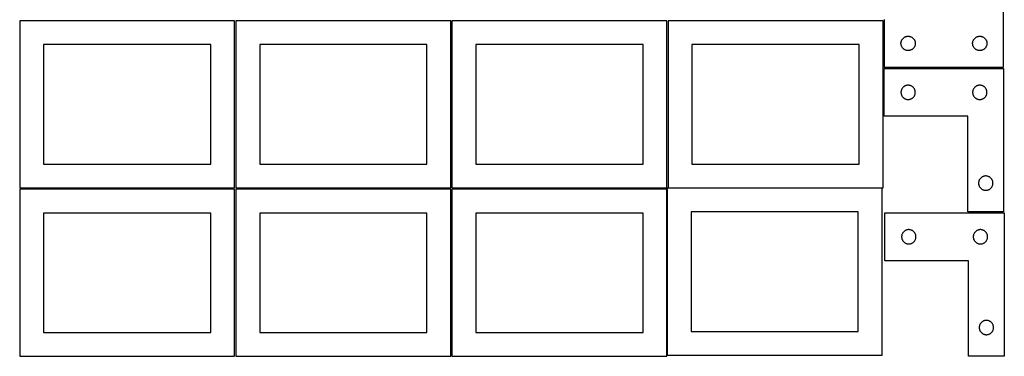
# Model space of a CAD drawing. Header units: millimetres. Extents: x 7 to 1243, y 7 to 2493.
# Tile 1 of 20: x 7 to 1243, y 7 to 429. Entities that reach past the tile are written whole.
import ezdxf

# ---------------------------------------------------------------- set-up
doc = ezdxf.new("R2010")
doc.units = ezdxf.units.MM
doc.layers.add('CUT', color=7, linetype='CONTINUOUS', true_color=0x000000)

msp = doc.modelspace()

# ---------------------------------------------------------------- linework, layer by layer
at = {"layer": 'CUT'}
for p, q in [((1242.604737, 369.56293), (1242.604737, 549.56293)), ((276.520933, 428.041933), (6.520933, 428.041933)), ((6.520933, 428.041933), (6.520933, 218.041933)), ((276.520933, 218.041933), (276.520933, 428.041933)), ((548.041929, 428.041933), (278.041929, 428.041933)), ((278.041929, 428.041933), (278.041929, 218.041933)), ((548.041929, 218.041933), (548.041929, 428.041933)), ((819.562864, 428.041933), (549.562864, 428.041933)), ((549.562864, 428.041933), (549.562864, 218.041933)), ((819.562864, 218.041933), (819.562864, 428.041933)), ((1091.083738, 428.041933), (821.083738, 428.041933)), ((821.083738, 428.041933), (821.083738, 218.041933)), ((1091.083738, 218.041933), (1091.083738, 428.041933)), ((1092.604737, 429.56293), (1092.604737, 369.56293)), ((1119.711782, 408.085302), (1120.275366, 408.256263)), ((1120.275366, 408.256263), (1120.848924, 408.389998)), ((1120.848924, 408.389998), (1121.430001, 408.485934)), ((1121.430001, 408.485934), (1122.016109, 408.543661)), ((1122.016109, 408.543661), (1122.604737, 408.56293)), ((1122.604737, 408.56293), (1123.193365, 408.543661)), ((1123.193365, 408.543661), (1123.779473, 408.485934)), ((1123.779473, 408.485934), (1124.36055, 408.389998)), ((1124.36055, 408.389998), (1124.934108, 408.256263)), ((1124.934108, 408.256263), (1125.497692, 408.085302)), ((1209.711782, 408.085302), (1210.275366, 408.256263)), ((1210.275366, 408.256263), (1210.848924, 408.389998)), ((1210.848924, 408.389998), (1211.430001, 408.485934)), ((1211.430001, 408.485934), (1212.016109, 408.543661)), ((1212.016109, 408.543661), (1212.604737, 408.56293)), ((1212.604737, 408.56293), (1213.193365, 408.543661)), ((1213.193365, 408.543661), (1213.779473, 408.485934)), ((1213.779473, 408.485934), (1214.36055, 408.389998)), ((1214.36055, 408.389998), (1214.934108, 408.256263)), ((1214.934108, 408.256263), (1215.497692, 408.085302)), ((246.520933, 398.041933), (36.520933, 398.041933)), ((36.520933, 398.041933), (36.520933, 248.041933)), ((246.520933, 248.041933), (246.520933, 398.041933)), ((518.041929, 398.041933), (308.041929, 398.041933)), ((308.041929, 398.041933), (308.041929, 248.041933)), ((518.041929, 248.041933), (518.041929, 398.041933)), ((789.562864, 398.041933), (579.562864, 398.041933)), ((579.562864, 398.041933), (579.562864, 248.041933)), ((789.562864, 248.041933), (789.562864, 398.041933)), ((1061.083738, 398.041933), (851.083738, 398.041933)), ((851.083738, 398.041933), (851.083738, 248.041933)), ((1061.083738, 248.041933), (1061.083738, 398.041933)), ((1113.604737, 399.56293), (1113.624007, 400.151559)), ((1113.624007, 398.974302), (1113.604737, 399.56293)), ((1113.624007, 400.151559), (1113.681733, 400.737666)), ((1113.681733, 398.388195), (1113.624007, 398.974302)), ((1113.681733, 400.737666), (1113.777669, 401.318743)), ((1113.777669, 397.807118), (1113.681733, 398.388195)), ((1113.777669, 401.318743), (1113.911405, 401.892302)), ((1113.911405, 397.233559), (1113.777669, 397.807118)), ((1113.911405, 401.892302), (1114.082366, 402.455886)), ((1114.082366, 396.669975), (1113.911405, 397.233559)), ((1114.082366, 402.455886), (1114.289821, 403.007081)), ((1114.289821, 396.11878), (1114.082366, 396.669975)), ((1114.289821, 403.007081), (1114.532882, 403.543529)), ((1114.532882, 395.582332), (1114.289821, 396.11878)), ((1114.532882, 403.543529), (1114.810508, 404.06293)), ((1114.810508, 404.06293), (1115.12151, 404.563063)), ((1115.12151, 404.563063), (1115.464557, 405.041783)), ((1115.464557, 405.041783), (1115.838179, 405.497043)), ((1115.838179, 405.497043), (1116.240776, 405.926891)), ((1116.240776, 405.926891), (1116.670625, 406.329489)), ((1116.670625, 406.329489), (1117.125884, 406.70311)), ((1117.125884, 406.70311), (1117.604605, 407.046157)), ((1117.604605, 407.046157), (1118.104737, 407.357159)), ((1118.104737, 407.357159), (1118.624139, 407.634785)), ((1118.624139, 407.634785), (1119.160586, 407.877846)), ((1119.160586, 407.877846), (1119.711782, 408.085302)), ((1125.497692, 408.085302), (1126.048888, 407.877846)), ((1126.048888, 407.877846), (1126.585335, 407.634785)), ((1126.585335, 407.634785), (1127.104737, 407.357159)), ((1127.104737, 407.357159), (1127.604869, 407.046157)), ((1127.604869, 407.046157), (1128.08359, 406.70311)), ((1128.08359, 406.70311), (1128.538849, 406.329489)), ((1128.538849, 406.329489), (1128.968698, 405.926891)), ((1128.968698, 405.926891), (1129.371295, 405.497043)), ((1129.371295, 405.497043), (1129.744917, 405.041783)), ((1129.744917, 405.041783), (1130.087963, 404.563063)), ((1130.087963, 404.563063), (1130.398966, 404.06293)), ((1130.398966, 404.06293), (1130.676592, 403.543529)), ((1130.676592, 403.543529), (1130.919653, 403.007081)), ((1130.919653, 396.11878), (1130.676592, 395.582332)), ((1130.919653, 403.007081), (1131.127108, 402.455886)), ((1131.127108, 396.669975), (1130.919653, 396.11878)), ((1131.127108, 402.455886), (1131.298069, 401.892302)), ((1131.298069, 397.233559), (1131.127108, 396.669975)), ((1131.298069, 401.892302), (1131.431804, 401.318743)), ((1131.431804, 397.807118), (1131.298069, 397.233559)), ((1131.431804, 401.318743), (1131.527741, 400.737666)), ((1131.527741, 398.388195), (1131.431804, 397.807118)), ((1131.527741, 400.737666), (1131.585467, 400.151559)), ((1131.585467, 398.974302), (1131.527741, 398.388195)), ((1131.585467, 400.151559), (1131.604737, 399.56293)), ((1131.604737, 399.56293), (1131.585467, 398.974302)), ((1203.604737, 399.56293), (1203.624007, 400.151559)), ((1203.624007, 398.974302), (1203.604737, 399.56293)), ((1203.624007, 400.151559), (1203.681733, 400.737666)), ((1203.681733, 398.388195), (1203.624007, 398.974302)), ((1203.681733, 400.737666), (1203.777669, 401.318743)), ((1203.777669, 397.807118), (1203.681733, 398.388195)), ((1203.777669, 401.318743), (1203.911405, 401.892302)), ((1203.911405, 397.233559), (1203.777669, 397.807118)), ((1203.911405, 401.892302), (1204.082366, 402.455886)), ((1204.082366, 396.669975), (1203.911405, 397.233559)), ((1204.082366, 402.455886), (1204.289821, 403.007081)), ((1204.289821, 396.11878), (1204.082366, 396.669975)), ((1204.289821, 403.007081), (1204.532882, 403.543529)), ((1204.532882, 395.582332), (1204.289821, 396.11878)), ((1204.532882, 403.543529), (1204.810508, 404.06293)), ((1204.810508, 404.06293), (1205.12151, 404.563063)), ((1205.12151, 404.563063), (1205.464557, 405.041783)), ((1205.464557, 405.041783), (1205.838179, 405.497043)), ((1205.838179, 405.497043), (1206.240776, 405.926891)), ((1206.240776, 405.926891), (1206.670625, 406.329489)), ((1206.670625, 406.329489), (1207.125884, 406.70311)), ((1207.125884, 406.70311), (1207.604605, 407.046157)), ((1207.604605, 407.046157), (1208.104737, 407.357159)), ((1208.104737, 407.357159), (1208.624139, 407.634785)), ((1208.624139, 407.634785), (1209.160586, 407.877846)), ((1209.160586, 407.877846), (1209.711782, 408.085302)), ((1215.497692, 408.085302), (1216.048888, 407.877846)), ((1216.048888, 407.877846), (1216.585335, 407.634785)), ((1216.585335, 407.634785), (1217.104737, 407.357159)), ((1217.104737, 407.357159), (1217.604869, 407.046157)), ((1217.604869, 407.046157), (1218.08359, 406.70311)), ((1218.08359, 406.70311), (1218.538849, 406.329489)), ((1218.538849, 406.329489), (1218.968698, 405.926891)), ((1218.968698, 405.926891), (1219.371295, 405.497043)), ((1219.371295, 405.497043), (1219.744917, 405.041783)), ((1219.744917, 405.041783), (1220.087963, 404.563063)), ((1220.087963, 404.563063), (1220.398966, 404.06293)), ((1220.398966, 404.06293), (1220.676592, 403.543529)), ((1220.676592, 403.543529), (1220.919653, 403.007081)), ((1220.919653, 396.11878), (1220.676592, 395.582332)), ((1220.919653, 403.007081), (1221.127108, 402.455886)), ((1221.127108, 396.669975), (1220.919653, 396.11878)), ((1221.127108, 402.455886), (1221.298069, 401.892302)), ((1221.298069, 397.233559), (1221.127108, 396.669975)), ((1221.298069, 401.892302), (1221.431804, 401.318743)), ((1221.431804, 397.807118), (1221.298069, 397.233559)), ((1221.431804, 401.318743), (1221.527741, 400.737666)), ((1221.527741, 398.388195), (1221.431804, 397.807118)), ((1221.527741, 400.737666), (1221.585467, 400.151559)), ((1221.585467, 398.974302), (1221.527741, 398.388195)), ((1221.585467, 400.151559), (1221.604737, 399.56293)), ((1221.604737, 399.56293), (1221.585467, 398.974302)), ((1114.810508, 395.06293), (1114.532882, 395.582332)), ((1115.12151, 394.562798), (1114.810508, 395.06293)), ((1115.464557, 394.084078), (1115.12151, 394.562798)), ((1115.838179, 393.628818), (1115.464557, 394.084078)), ((1116.240776, 393.198969), (1115.838179, 393.628818)), ((1116.670625, 392.796372), (1116.240776, 393.198969)), ((1117.125884, 392.42275), (1116.670625, 392.796372)), ((1117.604605, 392.079704), (1117.125884, 392.42275)), ((1118.104737, 391.768702), (1117.604605, 392.079704)), ((1118.624139, 391.491076), (1118.104737, 391.768702)), ((1119.160586, 391.248015), (1118.624139, 391.491076)), ((1119.711782, 391.040559), (1119.160586, 391.248015)), ((1120.275366, 390.869598), (1119.711782, 391.040559)), ((1120.848924, 390.735863), (1120.275366, 390.869598)), ((1121.430001, 390.639927), (1120.848924, 390.735863)), ((1122.016109, 390.5822), (1121.430001, 390.639927)), ((1122.604737, 390.56293), (1122.016109, 390.5822)), ((1123.193365, 390.5822), (1122.604737, 390.56293)), ((1123.779473, 390.639927), (1123.193365, 390.5822)), ((1124.36055, 390.735863), (1123.779473, 390.639927)), ((1124.934108, 390.869598), (1124.36055, 390.735863)), ((1125.497692, 391.040559), (1124.934108, 390.869598)), ((1126.048888, 391.248015), (1125.497692, 391.040559)), ((1126.585335, 391.491076), (1126.048888, 391.248015)), ((1127.104737, 391.768702), (1126.585335, 391.491076)), ((1127.604869, 392.079704), (1127.104737, 391.768702)), ((1128.08359, 392.42275), (1127.604869, 392.079704)), ((1128.538849, 392.796372), (1128.08359, 392.42275)), ((1128.968698, 393.198969), (1128.538849, 392.796372)), ((1129.371295, 393.628818), (1128.968698, 393.198969)), ((1129.744917, 394.084078), (1129.371295, 393.628818)), ((1130.087963, 394.562798), (1129.744917, 394.084078)), ((1130.398966, 395.06293), (1130.087963, 394.562798)), ((1130.676592, 395.582332), (1130.398966, 395.06293)), ((1204.810508, 395.06293), (1204.532882, 395.582332)), ((1205.12151, 394.562798), (1204.810508, 395.06293)), ((1205.464557, 394.084078), (1205.12151, 394.562798)), ((1205.838179, 393.628818), (1205.464557, 394.084078)), ((1206.240776, 393.198969), (1205.838179, 393.628818)), ((1206.670625, 392.796372), (1206.240776, 393.198969)), ((1207.125884, 392.42275), (1206.670625, 392.796372)), ((1207.604605, 392.079704), (1207.125884, 392.42275)), ((1208.104737, 391.768702), (1207.604605, 392.079704)), ((1208.624139, 391.491076), (1208.104737, 391.768702)), ((1209.160586, 391.248015), (1208.624139, 391.491076)), ((1209.711782, 391.040559), (1209.160586, 391.248015)), ((1210.275366, 390.869598), (1209.711782, 391.040559)), ((1210.848924, 390.735863), (1210.275366, 390.869598)), ((1211.430001, 390.639927), (1210.848924, 390.735863)), ((1212.016109, 390.5822), (1211.430001, 390.639927)), ((1212.604737, 390.56293), (1212.016109, 390.5822)), ((1213.193365, 390.5822), (1212.604737, 390.56293)), ((1213.779473, 390.639927), (1213.193365, 390.5822)), ((1214.36055, 390.735863), (1213.779473, 390.639927)), ((1214.934108, 390.869598), (1214.36055, 390.735863)), ((1215.497692, 391.040559), (1214.934108, 390.869598)), ((1216.048888, 391.248015), (1215.497692, 391.040559)), ((1216.585335, 391.491076), (1216.048888, 391.248015)), ((1217.104737, 391.768702), (1216.585335, 391.491076)), ((1217.604869, 392.079704), (1217.104737, 391.768702)), ((1218.08359, 392.42275), (1217.604869, 392.079704)), ((1218.538849, 392.796372), (1218.08359, 392.42275)), ((1218.968698, 393.198969), (1218.538849, 392.796372)), ((1219.371295, 393.628818), (1218.968698, 393.198969)), ((1219.744917, 394.084078), (1219.371295, 393.628818)), ((1220.087963, 394.562798), (1219.744917, 394.084078)), ((1220.398966, 395.06293), (1220.087963, 394.562798)), ((1220.676592, 395.582332), (1220.398966, 395.06293)), ((1092.604731, 308.041939), (1092.604731, 368.041939)), ((1092.604731, 368.041939), (1242.604731, 368.041939)), ((1092.604737, 369.56293), (1242.604737, 369.56293)), ((1242.604731, 368.041939), (1242.604731, 188.041939)), ((1119.16058, 346.356855), (1118.624133, 346.113794)), ((1119.711776, 346.56431), (1119.16058, 346.356855)), ((1120.27536, 346.735272), (1119.711776, 346.56431)), ((1120.848918, 346.869007), (1120.27536, 346.735272)), ((1121.429996, 346.964943), (1120.848918, 346.869007)), ((1122.016103, 347.022669), (1121.429996, 346.964943)), ((1122.604731, 347.041939), (1122.016103, 347.022669)), ((1123.19336, 347.022669), (1122.604731, 347.041939)), ((1123.779467, 346.964943), (1123.19336, 347.022669)), ((1124.360544, 346.869007), (1123.779467, 346.964943)), ((1124.934103, 346.735272), (1124.360544, 346.869007)), ((1125.497687, 346.56431), (1124.934103, 346.735272)), ((1126.048882, 346.356855), (1125.497687, 346.56431)), ((1126.58533, 346.113794), (1126.048882, 346.356855)), ((1209.16058, 346.356855), (1208.624133, 346.113794)), ((1209.711776, 346.56431), (1209.16058, 346.356855)), ((1210.27536, 346.735272), (1209.711776, 346.56431)), ((1210.848918, 346.869007), (1210.27536, 346.735272)), ((1211.429996, 346.964943), (1210.848918, 346.869007)), ((1212.016103, 347.022669), (1211.429996, 346.964943)), ((1212.604731, 347.041939), (1212.016103, 347.022669)), ((1213.19336, 347.022669), (1212.604731, 347.041939)), ((1213.779467, 346.964943), (1213.19336, 347.022669)), ((1214.360544, 346.869007), (1213.779467, 346.964943)), ((1214.934103, 346.735272), (1214.360544, 346.869007)), ((1215.497687, 346.56431), (1214.934103, 346.735272)), ((1216.048882, 346.356855), (1215.497687, 346.56431)), ((1216.58533, 346.113794), (1216.048882, 346.356855)), ((1113.624001, 338.630567), (1113.604731, 338.041939)), ((1113.604731, 338.041939), (1113.624001, 337.453311)), ((1113.681728, 339.216675), (1113.624001, 338.630567)), ((1113.624001, 337.453311), (1113.681728, 336.867203)), ((1113.777664, 339.797752), (1113.681728, 339.216675)), ((1113.681728, 336.867203), (1113.777664, 336.286126)), ((1113.911399, 340.371311), (1113.777664, 339.797752)), ((1113.777664, 336.286126), (1113.911399, 335.712568)), ((1114.08236, 340.934894), (1113.911399, 340.371311)), ((1113.911399, 335.712568), (1114.08236, 335.148984)), ((1114.289816, 341.48609), (1114.08236, 340.934894)), ((1114.08236, 335.148984), (1114.289816, 334.597788)), ((1114.532877, 342.022537), (1114.289816, 341.48609)), ((1114.289816, 334.597788), (1114.532877, 334.061341)), ((1114.810503, 342.541939), (1114.532877, 342.022537)), ((1114.532877, 334.061341), (1114.810503, 333.541939)), ((1115.121505, 343.042071), (1114.810503, 342.541939)), ((1115.464551, 343.520792), (1115.121505, 343.042071)), ((1115.838173, 343.976052), (1115.464551, 343.520792)), ((1116.24077, 344.4059), (1115.838173, 343.976052)), ((1116.670619, 344.808497), (1116.24077, 344.4059)), ((1117.125879, 345.182119), (1116.670619, 344.808497)), ((1117.604599, 345.525166), (1117.125879, 345.182119)), ((1118.104731, 345.836168), (1117.604599, 345.525166)), ((1118.624133, 346.113794), (1118.104731, 345.836168)), ((1127.104731, 345.836168), (1126.58533, 346.113794)), ((1127.604863, 345.525166), (1127.104731, 345.836168)), ((1128.083584, 345.182119), (1127.604863, 345.525166)), ((1128.538844, 344.808497), (1128.083584, 345.182119)), ((1128.968692, 344.4059), (1128.538844, 344.808497)), ((1129.37129, 343.976052), (1128.968692, 344.4059)), ((1129.744911, 343.520792), (1129.37129, 343.976052)), ((1130.087958, 343.042071), (1129.744911, 343.520792)), ((1130.39896, 342.541939), (1130.087958, 343.042071)), ((1130.676586, 342.022537), (1130.39896, 342.541939)), ((1130.39896, 333.541939), (1130.676586, 334.061341)), ((1130.919647, 341.48609), (1130.676586, 342.022537)), ((1130.676586, 334.061341), (1130.919647, 334.597788)), ((1131.127103, 340.934894), (1130.919647, 341.48609)), ((1130.919647, 334.597788), (1131.127103, 335.148984)), ((1131.298064, 340.371311), (1131.127103, 340.934894)), ((1131.127103, 335.148984), (1131.298064, 335.712568)), ((1131.431799, 339.797752), (1131.298064, 340.371311)), ((1131.298064, 335.712568), (1131.431799, 336.286126)), ((1131.527735, 339.216675), (1131.431799, 339.797752)), ((1131.431799, 336.286126), (1131.527735, 336.867203)), ((1131.585462, 338.630567), (1131.527735, 339.216675)), ((1131.527735, 336.867203), (1131.585462, 337.453311)), ((1131.604731, 338.041939), (1131.585462, 338.630567)), ((1131.585462, 337.453311), (1131.604731, 338.041939)), ((1203.624001, 338.630567), (1203.604731, 338.041939)), ((1203.604731, 338.041939), (1203.624001, 337.453311)), ((1203.681728, 339.216675), (1203.624001, 338.630567)), ((1203.624001, 337.453311), (1203.681728, 336.867203)), ((1203.777664, 339.797752), (1203.681728, 339.216675)), ((1203.681728, 336.867203), (1203.777664, 336.286126)), ((1203.911399, 340.371311), (1203.777664, 339.797752)), ((1203.777664, 336.286126), (1203.911399, 335.712568)), ((1204.08236, 340.934894), (1203.911399, 340.371311)), ((1203.911399, 335.712568), (1204.08236, 335.148984)), ((1204.289816, 341.48609), (1204.08236, 340.934894)), ((1204.08236, 335.148984), (1204.289816, 334.597788)), ((1204.532877, 342.022537), (1204.289816, 341.48609)), ((1204.289816, 334.597788), (1204.532877, 334.061341)), ((1204.810503, 342.541939), (1204.532877, 342.022537)), ((1204.532877, 334.061341), (1204.810503, 333.541939)), ((1205.121505, 343.042071), (1204.810503, 342.541939)), ((1205.464551, 343.520792), (1205.121505, 343.042071)), ((1205.838173, 343.976052), (1205.464551, 343.520792)), ((1206.24077, 344.4059), (1205.838173, 343.976052)), ((1206.670619, 344.808497), (1206.24077, 344.4059)), ((1207.125879, 345.182119), (1206.670619, 344.808497)), ((1207.604599, 345.525166), (1207.125879, 345.182119)), ((1208.104731, 345.836168), (1207.604599, 345.525166)), ((1208.624133, 346.113794), (1208.104731, 345.836168)), ((1217.104731, 345.836168), (1216.58533, 346.113794)), ((1217.604863, 345.525166), (1217.104731, 345.836168)), ((1218.083584, 345.182119), (1217.604863, 345.525166)), ((1218.538844, 344.808497), (1218.083584, 345.182119)), ((1218.968692, 344.4059), (1218.538844, 344.808497)), ((1219.37129, 343.976052), (1218.968692, 344.4059)), ((1219.744911, 343.520792), (1219.37129, 343.976052)), ((1220.087958, 343.042071), (1219.744911, 343.520792)), ((1220.39896, 342.541939), (1220.087958, 343.042071)), ((1220.676586, 342.022537), (1220.39896, 342.541939)), ((1220.39896, 333.541939), (1220.676586, 334.061341)), ((1220.919647, 341.48609), (1220.676586, 342.022537)), ((1220.676586, 334.061341), (1220.919647, 334.597788)), ((1221.127103, 340.934894), (1220.919647, 341.48609)), ((1220.919647, 334.597788), (1221.127103, 335.148984)), ((1221.298064, 340.371311), (1221.127103, 340.934894)), ((1221.127103, 335.148984), (1221.298064, 335.712568)), ((1221.431799, 339.797752), (1221.298064, 340.371311)), ((1221.298064, 335.712568), (1221.431799, 336.286126)), ((1221.527735, 339.216675), (1221.431799, 339.797752)), ((1221.431799, 336.286126), (1221.527735, 336.867203)), ((1221.585462, 338.630567), (1221.527735, 339.216675)), ((1221.527735, 336.867203), (1221.585462, 337.453311)), ((1221.604731, 338.041939), (1221.585462, 338.630567)), ((1221.585462, 337.453311), (1221.604731, 338.041939)), ((1114.810503, 333.541939), (1115.121505, 333.041807)), ((1115.121505, 333.041807), (1115.464551, 332.563086)), ((1115.464551, 332.563086), (1115.838173, 332.107827)), ((1115.838173, 332.107827), (1116.24077, 331.677978)), ((1116.24077, 331.677978), (1116.670619, 331.275381)), ((1116.670619, 331.275381), (1117.125879, 330.901759)), ((1117.125879, 330.901759), (1117.604599, 330.558713)), ((1117.604599, 330.558713), (1118.104731, 330.247711)), ((1118.104731, 330.247711), (1118.624133, 329.970084)), ((1118.624133, 329.970084), (1119.16058, 329.727023)), ((1119.16058, 329.727023), (1119.711776, 329.519568)), ((1119.711776, 329.519568), (1120.27536, 329.348607)), ((1120.27536, 329.348607), (1120.848918, 329.214872)), ((1120.848918, 329.214872), (1121.429996, 329.118935)), ((1121.429996, 329.118935), (1122.016103, 329.061209)), ((1122.016103, 329.061209), (1122.604731, 329.041939)), ((1122.604731, 329.041939), (1123.19336, 329.061209)), ((1123.19336, 329.061209), (1123.779467, 329.118935)), ((1123.779467, 329.118935), (1124.360544, 329.214872)), ((1124.360544, 329.214872), (1124.934103, 329.348607)), ((1124.934103, 329.348607), (1125.497687, 329.519568)), ((1125.497687, 329.519568), (1126.048882, 329.727023)), ((1126.048882, 329.727023), (1126.58533, 329.970084)), ((1126.58533, 329.970084), (1127.104731, 330.247711)), ((1127.104731, 330.247711), (1127.604863, 330.558713)), ((1127.604863, 330.558713), (1128.083584, 330.901759)), ((1128.083584, 330.901759), (1128.538844, 331.275381)), ((1128.538844, 331.275381), (1128.968692, 331.677978)), ((1128.968692, 331.677978), (1129.37129, 332.107827)), ((1129.37129, 332.107827), (1129.744911, 332.563086)), ((1129.744911, 332.563086), (1130.087958, 333.041807)), ((1130.087958, 333.041807), (1130.39896, 333.541939)), ((1204.810503, 333.541939), (1205.121505, 333.041807)), ((1205.121505, 333.041807), (1205.464551, 332.563086)), ((1205.464551, 332.563086), (1205.838173, 332.107827)), ((1205.838173, 332.107827), (1206.24077, 331.677978)), ((1206.24077, 331.677978), (1206.670619, 331.275381)), ((1206.670619, 331.275381), (1207.125879, 330.901759)), ((1207.125879, 330.901759), (1207.604599, 330.558713)), ((1207.604599, 330.558713), (1208.104731, 330.247711)), ((1208.104731, 330.247711), (1208.624133, 329.970084)), ((1208.624133, 329.970084), (1209.16058, 329.727023)), ((1209.16058, 329.727023), (1209.711776, 329.519568)), ((1209.711776, 329.519568), (1210.27536, 329.348607)), ((1210.27536, 329.348607), (1210.848918, 329.214872)), ((1210.848918, 329.214872), (1211.429996, 329.118935)), ((1211.429996, 329.118935), (1212.016103, 329.061209)), ((1212.016103, 329.061209), (1212.604731, 329.041939)), ((1212.604731, 329.041939), (1213.19336, 329.061209)), ((1213.19336, 329.061209), (1213.779467, 329.118935)), ((1213.779467, 329.118935), (1214.360544, 329.214872)), ((1214.360544, 329.214872), (1214.934103, 329.348607)), ((1214.934103, 329.348607), (1215.497687, 329.519568)), ((1215.497687, 329.519568), (1216.048882, 329.727023)), ((1216.048882, 329.727023), (1216.58533, 329.970084)), ((1216.58533, 329.970084), (1217.104731, 330.247711)), ((1217.104731, 330.247711), (1217.604863, 330.558713)), ((1217.604863, 330.558713), (1218.083584, 330.901759)), ((1218.083584, 330.901759), (1218.538844, 331.275381)), ((1218.538844, 331.275381), (1218.968692, 331.677978)), ((1218.968692, 331.677978), (1219.37129, 332.107827)), ((1219.37129, 332.107827), (1219.744911, 332.563086)), ((1219.744911, 332.563086), (1220.087958, 333.041807)), ((1220.087958, 333.041807), (1220.39896, 333.541939)), ((1197.604731, 308.041939), (1092.604731, 308.041939)), ((1197.604731, 188.041939), (1197.604731, 308.041939)), ((36.520933, 248.041933), (246.520933, 248.041933)), ((308.041929, 248.041933), (518.041929, 248.041933)), ((579.562864, 248.041933), (789.562864, 248.041933)), ((851.083738, 248.041933), (1061.083738, 248.041933)), ((1211.124001, 224.630567), (1211.104731, 224.041939)), ((1211.104731, 224.041939), (1211.124001, 223.453311)), ((1211.181728, 225.216675), (1211.124001, 224.630567)), ((1211.124001, 223.453311), (1211.181728, 222.867203)), ((1211.277664, 225.797752), (1211.181728, 225.216675)), ((1211.181728, 222.867203), (1211.277664, 222.286126)), ((1211.411399, 226.371311), (1211.277664, 225.797752)), ((1211.58236, 226.934894), (1211.411399, 226.371311)), ((1211.789816, 227.48609), (1211.58236, 226.934894)), ((1212.032877, 228.022537), (1211.789816, 227.48609)), ((1212.310503, 228.541939), (1212.032877, 228.022537)), ((1212.621505, 229.042071), (1212.310503, 228.541939)), ((1212.964551, 229.520792), (1212.621505, 229.042071)), ((1213.338173, 229.976052), (1212.964551, 229.520792)), ((1213.74077, 230.4059), (1213.338173, 229.976052)), ((1214.170619, 230.808497), (1213.74077, 230.4059)), ((1214.625879, 231.182119), (1214.170619, 230.808497)), ((1215.104599, 231.525166), (1214.625879, 231.182119)), ((1215.604731, 231.836168), (1215.104599, 231.525166)), ((1216.124133, 232.113794), (1215.604731, 231.836168)), ((1216.66058, 232.356855), (1216.124133, 232.113794)), ((1217.211776, 232.56431), (1216.66058, 232.356855)), ((1217.77536, 232.735272), (1217.211776, 232.56431)), ((1218.348918, 232.869007), (1217.77536, 232.735272)), ((1218.929996, 232.964943), (1218.348918, 232.869007)), ((1219.516103, 233.022669), (1218.929996, 232.964943)), ((1220.104731, 233.041939), (1219.516103, 233.022669)), ((1220.69336, 233.022669), (1220.104731, 233.041939)), ((1221.279467, 232.964943), (1220.69336, 233.022669)), ((1221.860544, 232.869007), (1221.279467, 232.964943)), ((1222.434103, 232.735272), (1221.860544, 232.869007)), ((1222.997687, 232.56431), (1222.434103, 232.735272)), ((1223.548882, 232.356855), (1222.997687, 232.56431)), ((1224.08533, 232.113794), (1223.548882, 232.356855)), ((1224.604731, 231.836168), (1224.08533, 232.113794)), ((1225.104863, 231.525166), (1224.604731, 231.836168)), ((1225.583584, 231.182119), (1225.104863, 231.525166)), ((1226.038844, 230.808497), (1225.583584, 231.182119)), ((1226.468692, 230.4059), (1226.038844, 230.808497)), ((1226.87129, 229.976052), (1226.468692, 230.4059)), ((1227.244911, 229.520792), (1226.87129, 229.976052)), ((1227.587958, 229.042071), (1227.244911, 229.520792)), ((1227.89896, 228.541939), (1227.587958, 229.042071)), ((1228.176586, 228.022537), (1227.89896, 228.541939)), ((1228.419647, 227.48609), (1228.176586, 228.022537)), ((1228.627103, 226.934894), (1228.419647, 227.48609)), ((1228.798064, 226.371311), (1228.627103, 226.934894)), ((1228.931799, 225.797752), (1228.798064, 226.371311)), ((1229.027735, 225.216675), (1228.931799, 225.797752)), ((1228.931799, 222.286126), (1229.027735, 222.867203)), ((1229.085462, 224.630567), (1229.027735, 225.216675)), ((1229.027735, 222.867203), (1229.085462, 223.453311)), ((1229.104731, 224.041939), (1229.085462, 224.630567)), ((1229.085462, 223.453311), (1229.104731, 224.041939)), ((6.520933, 218.041933), (276.520933, 218.041933)), ((276.520933, 216.520967), (6.520933, 216.520967)), ((6.520933, 216.520967), (6.520933, 6.520967)), ((276.520933, 6.520967), (276.520933, 216.520967)), ((278.041929, 218.041933), (548.041929, 218.041933)), ((548.041929, 216.520967), (278.041929, 216.520967)), ((278.041929, 216.520967), (278.041929, 6.520967)), ((548.041929, 6.520967), (548.041929, 216.520967)), ((549.562864, 218.041933), (819.562864, 218.041933)), ((819.562864, 216.520967), (549.562864, 216.520967)), ((549.562864, 216.520967), (549.562864, 6.520967)), ((819.562864, 6.520967), (819.562864, 216.520967)), ((1090.032682, 217.820345), (820.032682, 217.820345)), ((820.032682, 217.820345), (820.032682, 7.820345)), ((821.083738, 218.041933), (1091.083738, 218.041933)), ((1090.032682, 7.820345), (1090.032682, 217.820345)), ((1211.277664, 222.286126), (1211.411399, 221.712568)), ((1211.411399, 221.712568), (1211.58236, 221.148984)), ((1211.58236, 221.148984), (1211.789816, 220.597788)), ((1211.789816, 220.597788), (1212.032877, 220.061341)), ((1212.032877, 220.061341), (1212.310503, 219.541939)), ((1212.310503, 219.541939), (1212.621505, 219.041807)), ((1212.621505, 219.041807), (1212.964551, 218.563086)), ((1212.964551, 218.563086), (1213.338173, 218.107827)), ((1213.338173, 218.107827), (1213.74077, 217.677978)), ((1213.74077, 217.677978), (1214.170619, 217.275381)), ((1214.170619, 217.275381), (1214.625879, 216.901759)), ((1214.625879, 216.901759), (1215.104599, 216.558713)), ((1215.104599, 216.558713), (1215.604731, 216.247711)), ((1215.604731, 216.247711), (1216.124133, 215.970084)), ((1216.124133, 215.970084), (1216.66058, 215.727023)), ((1216.66058, 215.727023), (1217.211776, 215.519568)), ((1217.211776, 215.519568), (1217.77536, 215.348607)), ((1217.77536, 215.348607), (1218.348918, 215.214872)), ((1218.348918, 215.214872), (1218.929996, 215.118935)), ((1218.929996, 215.118935), (1219.516103, 215.061209)), ((1219.516103, 215.061209), (1220.104731, 215.041939)), ((1220.104731, 215.041939), (1220.69336, 215.061209)), ((1220.69336, 215.061209), (1221.279467, 215.118935)), ((1221.279467, 215.118935), (1221.860544, 215.214872)), ((1221.860544, 215.214872), (1222.434103, 215.348607)), ((1222.434103, 215.348607), (1222.997687, 215.519568)), ((1222.997687, 215.519568), (1223.548882, 215.727023)), ((1223.548882, 215.727023), (1224.08533, 215.970084)), ((1224.08533, 215.970084), (1224.604731, 216.247711)), ((1224.604731, 216.247711), (1225.104863, 216.558713)), ((1225.104863, 216.558713), (1225.583584, 216.901759)), ((1225.583584, 216.901759), (1226.038844, 217.275381)), ((1226.038844, 217.275381), (1226.468692, 217.677978)), ((1226.468692, 217.677978), (1226.87129, 218.107827)), ((1226.87129, 218.107827), (1227.244911, 218.563086)), ((1227.244911, 218.563086), (1227.587958, 219.041807)), ((1227.587958, 219.041807), (1227.89896, 219.541939)), ((1227.89896, 219.541939), (1228.176586, 220.061341)), ((1228.176586, 220.061341), (1228.419647, 220.597788)), ((1228.419647, 220.597788), (1228.627103, 221.148984)), ((1228.627103, 221.148984), (1228.798064, 221.712568)), ((1228.798064, 221.712568), (1228.931799, 222.286126)), ((246.520933, 186.520967), (36.520933, 186.520967)), ((36.520933, 186.520967), (36.520933, 36.520967)), ((246.520933, 36.520967), (246.520933, 186.520967)), ((518.041929, 186.520967), (308.041929, 186.520967)), ((308.041929, 186.520967), (308.041929, 36.520967)), ((518.041929, 36.520967), (518.041929, 186.520967)), ((789.562864, 186.520967), (579.562864, 186.520967)), ((579.562864, 186.520967), (579.562864, 36.520967)), ((789.562864, 36.520967), (789.562864, 186.520967)), ((1060.032682, 187.820345), (850.032682, 187.820345)), ((850.032682, 187.820345), (850.032682, 37.820345)), ((1060.032682, 37.820345), (1060.032682, 187.820345)), ((1093.414298, 126.647255), (1093.414298, 186.647255)), ((1093.414298, 186.647255), (1243.414298, 186.647255)), ((1242.604731, 188.041939), (1197.604731, 188.041939)), ((1243.414298, 186.647255), (1243.414298, 6.647255)), ((1115.620069, 161.147255), (1115.342443, 160.627854)), ((1115.931071, 161.647387), (1115.620069, 161.147255)), ((1116.274118, 162.126108), (1115.931071, 161.647387)), ((1116.64774, 162.581368), (1116.274118, 162.126108)), ((1117.050337, 163.011216), (1116.64774, 162.581368)), ((1117.480186, 163.413814), (1117.050337, 163.011216)), ((1117.935445, 163.787435), (1117.480186, 163.413814)), ((1118.414166, 164.130482), (1117.935445, 163.787435)), ((1118.914298, 164.441484), (1118.414166, 164.130482)), ((1119.4337, 164.71911), (1118.914298, 164.441484)), ((1119.970147, 164.962171), (1119.4337, 164.71911)), ((1120.521343, 165.169626), (1119.970147, 164.962171)), ((1121.084926, 165.340588), (1120.521343, 165.169626)), ((1121.658485, 165.474323), (1121.084926, 165.340588)), ((1122.239562, 165.570259), (1121.658485, 165.474323)), ((1122.82567, 165.627986), (1122.239562, 165.570259)), ((1123.414298, 165.647255), (1122.82567, 165.627986)), ((1124.002926, 165.627986), (1123.414298, 165.647255)), ((1124.589034, 165.570259), (1124.002926, 165.627986)), ((1125.170111, 165.474323), (1124.589034, 165.570259)), ((1125.743669, 165.340588), (1125.170111, 165.474323)), ((1126.307253, 165.169626), (1125.743669, 165.340588)), ((1126.858449, 164.962171), (1126.307253, 165.169626)), ((1127.394896, 164.71911), (1126.858449, 164.962171)), ((1127.914298, 164.441484), (1127.394896, 164.71911)), ((1128.41443, 164.130482), (1127.914298, 164.441484)), ((1128.893151, 163.787435), (1128.41443, 164.130482)), ((1129.34841, 163.413814), (1128.893151, 163.787435)), ((1129.778259, 163.011216), (1129.34841, 163.413814)), ((1130.180856, 162.581368), (1129.778259, 163.011216)), ((1130.554478, 162.126108), (1130.180856, 162.581368)), ((1130.897524, 161.647387), (1130.554478, 162.126108)), ((1131.208527, 161.147255), (1130.897524, 161.647387)), ((1131.486153, 160.627854), (1131.208527, 161.147255)), ((1205.620069, 161.147255), (1205.342443, 160.627854)), ((1205.931071, 161.647387), (1205.620069, 161.147255)), ((1206.274118, 162.126108), (1205.931071, 161.647387)), ((1206.64774, 162.581368), (1206.274118, 162.126108)), ((1207.050337, 163.011216), (1206.64774, 162.581368)), ((1207.480186, 163.413814), (1207.050337, 163.011216)), ((1207.935445, 163.787435), (1207.480186, 163.413814)), ((1208.414166, 164.130482), (1207.935445, 163.787435)), ((1208.914298, 164.441484), (1208.414166, 164.130482)), ((1209.4337, 164.71911), (1208.914298, 164.441484)), ((1209.970147, 164.962171), (1209.4337, 164.71911)), ((1210.521343, 165.169626), (1209.970147, 164.962171)), ((1211.084926, 165.340588), (1210.521343, 165.169626)), ((1211.658485, 165.474323), (1211.084926, 165.340588)), ((1212.239562, 165.570259), (1211.658485, 165.474323)), ((1212.82567, 165.627986), (1212.239562, 165.570259)), ((1213.414298, 165.647255), (1212.82567, 165.627986)), ((1214.002926, 165.627986), (1213.414298, 165.647255)), ((1214.589034, 165.570259), (1214.002926, 165.627986)), ((1215.170111, 165.474323), (1214.589034, 165.570259)), ((1215.743669, 165.340588), (1215.170111, 165.474323)), ((1216.307253, 165.169626), (1215.743669, 165.340588)), ((1216.858449, 164.962171), (1216.307253, 165.169626)), ((1217.394896, 164.71911), (1216.858449, 164.962171)), ((1217.914298, 164.441484), (1217.394896, 164.71911)), ((1218.41443, 164.130482), (1217.914298, 164.441484)), ((1218.893151, 163.787435), (1218.41443, 164.130482)), ((1219.34841, 163.413814), (1218.893151, 163.787435)), ((1219.778259, 163.011216), (1219.34841, 163.413814)), ((1220.180856, 162.581368), (1219.778259, 163.011216)), ((1220.554478, 162.126108), (1220.180856, 162.581368)), ((1220.897524, 161.647387), (1220.554478, 162.126108)), ((1221.208527, 161.147255), (1220.897524, 161.647387)), ((1221.486153, 160.627854), (1221.208527, 161.147255)), ((1114.433568, 157.235883), (1114.414298, 156.647255)), ((1114.414298, 156.647255), (1114.433568, 156.058627)), ((1114.491294, 157.821991), (1114.433568, 157.235883)), ((1114.433568, 156.058627), (1114.491294, 155.47252)), ((1114.58723, 158.403068), (1114.491294, 157.821991)), ((1114.491294, 155.47252), (1114.58723, 154.891442)), ((1114.720965, 158.976627), (1114.58723, 158.403068)), ((1114.58723, 154.891442), (1114.720965, 154.317884)), ((1114.891927, 159.540211), (1114.720965, 158.976627)), ((1114.720965, 154.317884), (1114.891927, 153.7543)), ((1115.099382, 160.091406), (1114.891927, 159.540211)), ((1114.891927, 153.7543), (1115.099382, 153.203104)), ((1115.342443, 160.627854), (1115.099382, 160.091406)), ((1115.099382, 153.203104), (1115.342443, 152.666657)), ((1115.342443, 152.666657), (1115.620069, 152.147255)), ((1115.620069, 152.147255), (1115.931071, 151.647123)), ((1115.931071, 151.647123), (1116.274118, 151.168402)), ((1116.274118, 151.168402), (1116.64774, 150.713143)), ((1116.64774, 150.713143), (1117.050337, 150.283294)), ((1117.050337, 150.283294), (1117.480186, 149.880697)), ((1117.480186, 149.880697), (1117.935445, 149.507075)), ((1117.935445, 149.507075), (1118.414166, 149.164029)), ((1118.414166, 149.164029), (1118.914298, 148.853027)), ((1118.914298, 148.853027), (1119.4337, 148.575401)), ((1119.4337, 148.575401), (1119.970147, 148.33234)), ((1126.858449, 148.33234), (1127.394896, 148.575401)), ((1127.394896, 148.575401), (1127.914298, 148.853027)), ((1127.914298, 148.853027), (1128.41443, 149.164029)), ((1128.41443, 149.164029), (1128.893151, 149.507075)), ((1128.893151, 149.507075), (1129.34841, 149.880697)), ((1129.34841, 149.880697), (1129.778259, 150.283294)), ((1129.778259, 150.283294), (1130.180856, 150.713143)), ((1130.180856, 150.713143), (1130.554478, 151.168402)), ((1130.554478, 151.168402), (1130.897524, 151.647123)), ((1130.897524, 151.647123), (1131.208527, 152.147255)), ((1131.208527, 152.147255), (1131.486153, 152.666657)), ((1131.729214, 160.091406), (1131.486153, 160.627854)), ((1131.486153, 152.666657), (1131.729214, 153.203104)), ((1131.936669, 159.540211), (1131.729214, 160.091406)), ((1131.729214, 153.203104), (1131.936669, 153.7543)), ((1132.10763, 158.976627), (1131.936669, 159.540211)), ((1131.936669, 153.7543), (1132.10763, 154.317884)), ((1132.241365, 158.403068), (1132.10763, 158.976627)), ((1132.10763, 154.317884), (1132.241365, 154.891442)), ((1132.337302, 157.821991), (1132.241365, 158.403068)), ((1132.241365, 154.891442), (1132.337302, 155.47252)), ((1132.395028, 157.235883), (1132.337302, 157.821991)), ((1132.337302, 155.47252), (1132.395028, 156.058627)), ((1132.414298, 156.647255), (1132.395028, 157.235883)), ((1132.395028, 156.058627), (1132.414298, 156.647255)), ((1204.433568, 157.235883), (1204.414298, 156.647255)), ((1204.414298, 156.647255), (1204.433568, 156.058627)), ((1204.491294, 157.821991), (1204.433568, 157.235883)), ((1204.433568, 156.058627), (1204.491294, 155.47252)), ((1204.58723, 158.403068), (1204.491294, 157.821991)), ((1204.491294, 155.47252), (1204.58723, 154.891442)), ((1204.720965, 158.976627), (1204.58723, 158.403068)), ((1204.58723, 154.891442), (1204.720965, 154.317884)), ((1204.891927, 159.540211), (1204.720965, 158.976627)), ((1204.720965, 154.317884), (1204.891927, 153.7543)), ((1205.099382, 160.091406), (1204.891927, 159.540211)), ((1204.891927, 153.7543), (1205.099382, 153.203104)), ((1205.342443, 160.627854), (1205.099382, 160.091406)), ((1205.099382, 153.203104), (1205.342443, 152.666657)), ((1205.342443, 152.666657), (1205.620069, 152.147255)), ((1205.620069, 152.147255), (1205.931071, 151.647123)), ((1205.931071, 151.647123), (1206.274118, 151.168402)), ((1206.274118, 151.168402), (1206.64774, 150.713143)), ((1206.64774, 150.713143), (1207.050337, 150.283294)), ((1207.050337, 150.283294), (1207.480186, 149.880697)), ((1207.480186, 149.880697), (1207.935445, 149.507075)), ((1207.935445, 149.507075), (1208.414166, 149.164029)), ((1208.414166, 149.164029), (1208.914298, 148.853027)), ((1208.914298, 148.853027), (1209.4337, 148.575401)), ((1209.4337, 148.575401), (1209.970147, 148.33234)), ((1216.858449, 148.33234), (1217.394896, 148.575401)), ((1217.394896, 148.575401), (1217.914298, 148.853027)), ((1217.914298, 148.853027), (1218.41443, 149.164029)), ((1218.41443, 149.164029), (1218.893151, 149.507075)), ((1218.893151, 149.507075), (1219.34841, 149.880697)), ((1219.34841, 149.880697), (1219.778259, 150.283294)), ((1219.778259, 150.283294), (1220.180856, 150.713143)), ((1220.180856, 150.713143), (1220.554478, 151.168402)), ((1220.554478, 151.168402), (1220.897524, 151.647123)), ((1220.897524, 151.647123), (1221.208527, 152.147255)), ((1221.208527, 152.147255), (1221.486153, 152.666657)), ((1221.729214, 160.091406), (1221.486153, 160.627854)), ((1221.486153, 152.666657), (1221.729214, 153.203104)), ((1221.936669, 159.540211), (1221.729214, 160.091406)), ((1221.729214, 153.203104), (1221.936669, 153.7543)), ((1222.10763, 158.976627), (1221.936669, 159.540211)), ((1221.936669, 153.7543), (1222.10763, 154.317884)), ((1222.241365, 158.403068), (1222.10763, 158.976627)), ((1222.10763, 154.317884), (1222.241365, 154.891442)), ((1222.337302, 157.821991), (1222.241365, 158.403068)), ((1222.241365, 154.891442), (1222.337302, 155.47252)), ((1222.395028, 157.235883), (1222.337302, 157.821991)), ((1222.337302, 155.47252), (1222.395028, 156.058627)), ((1222.414298, 156.647255), (1222.395028, 157.235883)), ((1222.395028, 156.058627), (1222.414298, 156.647255)), ((1119.970147, 148.33234), (1120.521343, 148.124884)), ((1120.521343, 148.124884), (1121.084926, 147.953923)), ((1121.084926, 147.953923), (1121.658485, 147.820188)), ((1121.658485, 147.820188), (1122.239562, 147.724252)), ((1122.239562, 147.724252), (1122.82567, 147.666525)), ((1122.82567, 147.666525), (1123.414298, 147.647255)), ((1123.414298, 147.647255), (1124.002926, 147.666525)), ((1124.002926, 147.666525), (1124.589034, 147.724252)), ((1124.589034, 147.724252), (1125.170111, 147.820188)), ((1125.170111, 147.820188), (1125.743669, 147.953923)), ((1125.743669, 147.953923), (1126.307253, 148.124884)), ((1126.307253, 148.124884), (1126.858449, 148.33234)), ((1209.970147, 148.33234), (1210.521343, 148.124884)), ((1210.521343, 148.124884), (1211.084926, 147.953923)), ((1211.084926, 147.953923), (1211.658485, 147.820188)), ((1211.658485, 147.820188), (1212.239562, 147.724252)), ((1212.239562, 147.724252), (1212.82567, 147.666525)), ((1212.82567, 147.666525), (1213.414298, 147.647255)), ((1213.414298, 147.647255), (1214.002926, 147.666525)), ((1214.002926, 147.666525), (1214.589034, 147.724252)), ((1214.589034, 147.724252), (1215.170111, 147.820188)), ((1215.170111, 147.820188), (1215.743669, 147.953923)), ((1215.743669, 147.953923), (1216.307253, 148.124884)), ((1216.307253, 148.124884), (1216.858449, 148.33234)), ((1198.414298, 126.647255), (1093.414298, 126.647255)), ((1198.414298, 6.647255), (1198.414298, 126.647255)), ((1215.435445, 49.787435), (1214.980186, 49.413814)), ((1215.914166, 50.130482), (1215.435445, 49.787435)), ((1216.414298, 50.441484), (1215.914166, 50.130482)), ((1216.9337, 50.71911), (1216.414298, 50.441484)), ((1217.470147, 50.962171), (1216.9337, 50.71911)), ((1218.021343, 51.169626), (1217.470147, 50.962171)), ((1218.584926, 51.340588), (1218.021343, 51.169626)), ((1219.158485, 51.474323), (1218.584926, 51.340588)), ((1219.739562, 51.570259), (1219.158485, 51.474323)), ((1220.32567, 51.627986), (1219.739562, 51.570259)), ((1220.914298, 51.647255), (1220.32567, 51.627986)), ((1221.502926, 51.627986), (1220.914298, 51.647255)), ((1222.089034, 51.570259), (1221.502926, 51.627986)), ((1222.670111, 51.474323), (1222.089034, 51.570259)), ((1223.243669, 51.340588), (1222.670111, 51.474323)), ((1223.807253, 51.169626), (1223.243669, 51.340588)), ((1224.358449, 50.962171), (1223.807253, 51.169626)), ((1224.894896, 50.71911), (1224.358449, 50.962171)), ((1225.414298, 50.441484), (1224.894896, 50.71911)), ((1225.91443, 50.130482), (1225.414298, 50.441484)), ((1226.393151, 49.787435), (1225.91443, 50.130482)), ((1226.84841, 49.413814), (1226.393151, 49.787435)), ((850.032682, 37.820345), (1060.032682, 37.820345)), ((1211.933568, 43.235883), (1211.914298, 42.647255)), ((1211.914298, 42.647255), (1211.933568, 42.058627)), ((1211.991294, 43.821991), (1211.933568, 43.235883)), ((1211.933568, 42.058627), (1211.991294, 41.47252)), ((1212.08723, 44.403068), (1211.991294, 43.821991)), ((1211.991294, 41.47252), (1212.08723, 40.891442)), ((1212.220965, 44.976627), (1212.08723, 44.403068)), ((1212.08723, 40.891442), (1212.220965, 40.317884)), ((1212.391927, 45.540211), (1212.220965, 44.976627)), ((1212.220965, 40.317884), (1212.391927, 39.7543)), ((1212.599382, 46.091406), (1212.391927, 45.540211)), ((1212.391927, 39.7543), (1212.599382, 39.203104)), ((1212.842443, 46.627854), (1212.599382, 46.091406)), ((1212.599382, 39.203104), (1212.842443, 38.666657)), ((1213.120069, 47.147255), (1212.842443, 46.627854)), ((1212.842443, 38.666657), (1213.120069, 38.147255)), ((1213.431071, 47.647387), (1213.120069, 47.147255)), ((1213.120069, 38.147255), (1213.431071, 37.647123)), ((1213.774118, 48.126108), (1213.431071, 47.647387)), ((1213.431071, 37.647123), (1213.774118, 37.168402)), ((1214.14774, 48.581368), (1213.774118, 48.126108)), ((1213.774118, 37.168402), (1214.14774, 36.713143)), ((1214.550337, 49.011216), (1214.14774, 48.581368)), ((1214.980186, 49.413814), (1214.550337, 49.011216)), ((1227.278259, 49.011216), (1226.84841, 49.413814)), ((1227.680856, 48.581368), (1227.278259, 49.011216)), ((1228.054478, 48.126108), (1227.680856, 48.581368)), ((1227.680856, 36.713143), (1228.054478, 37.168402)), ((1228.397524, 47.647387), (1228.054478, 48.126108)), ((1228.054478, 37.168402), (1228.397524, 37.647123)), ((1228.708527, 47.147255), (1228.397524, 47.647387)), ((1228.397524, 37.647123), (1228.708527, 38.147255)), ((1228.986153, 46.627854), (1228.708527, 47.147255)), ((1228.708527, 38.147255), (1228.986153, 38.666657)), ((1229.229214, 46.091406), (1228.986153, 46.627854)), ((1228.986153, 38.666657), (1229.229214, 39.203104)), ((1229.436669, 45.540211), (1229.229214, 46.091406)), ((1229.229214, 39.203104), (1229.436669, 39.7543)), ((1229.60763, 44.976627), (1229.436669, 45.540211)), ((1229.436669, 39.7543), (1229.60763, 40.317884)), ((1229.741365, 44.403068), (1229.60763, 44.976627)), ((1229.60763, 40.317884), (1229.741365, 40.891442)), ((1229.837302, 43.821991), (1229.741365, 44.403068)), ((1229.741365, 40.891442), (1229.837302, 41.47252)), ((1229.895028, 43.235883), (1229.837302, 43.821991)), ((1229.837302, 41.47252), (1229.895028, 42.058627)), ((1229.914298, 42.647255), (1229.895028, 43.235883)), ((1229.895028, 42.058627), (1229.914298, 42.647255)), ((36.520933, 36.520967), (246.520933, 36.520967)), ((308.041929, 36.520967), (518.041929, 36.520967)), ((579.562864, 36.520967), (789.562864, 36.520967)), ((1214.14774, 36.713143), (1214.550337, 36.283294)), ((1214.550337, 36.283294), (1214.980186, 35.880697)), ((1214.980186, 35.880697), (1215.435445, 35.507075)), ((1215.435445, 35.507075), (1215.914166, 35.164029)), ((1215.914166, 35.164029), (1216.414298, 34.853027)), ((1216.414298, 34.853027), (1216.9337, 34.575401)), ((1216.9337, 34.575401), (1217.470147, 34.33234)), ((1217.470147, 34.33234), (1218.021343, 34.124884)), ((1218.021343, 34.124884), (1218.584926, 33.953923)), ((1218.584926, 33.953923), (1219.158485, 33.820188)), ((1219.158485, 33.820188), (1219.739562, 33.724252)), ((1219.739562, 33.724252), (1220.32567, 33.666525)), ((1220.32567, 33.666525), (1220.914298, 33.647255)), ((1220.914298, 33.647255), (1221.502926, 33.666525)), ((1221.502926, 33.666525), (1222.089034, 33.724252)), ((1222.089034, 33.724252), (1222.670111, 33.820188)), ((1222.670111, 33.820188), (1223.243669, 33.953923)), ((1223.243669, 33.953923), (1223.807253, 34.124884)), ((1223.807253, 34.124884), (1224.358449, 34.33234)), ((1224.358449, 34.33234), (1224.894896, 34.575401)), ((1224.894896, 34.575401), (1225.414298, 34.853027)), ((1225.414298, 34.853027), (1225.91443, 35.164029)), ((1225.91443, 35.164029), (1226.393151, 35.507075)), ((1226.393151, 35.507075), (1226.84841, 35.880697)), ((1226.84841, 35.880697), (1227.278259, 36.283294)), ((1227.278259, 36.283294), (1227.680856, 36.713143)), ((6.520933, 6.520967), (276.520933, 6.520967)), ((278.041929, 6.520967), (548.041929, 6.520967)), ((549.562864, 6.520967), (819.562864, 6.520967)), ((820.032682, 7.820345), (1090.032682, 7.820345)), ((1243.414298, 6.647255), (1198.414298, 6.647255))]:
    msp.add_line(p, q, dxfattribs=at)

doc.saveas('drawing.dxf')
